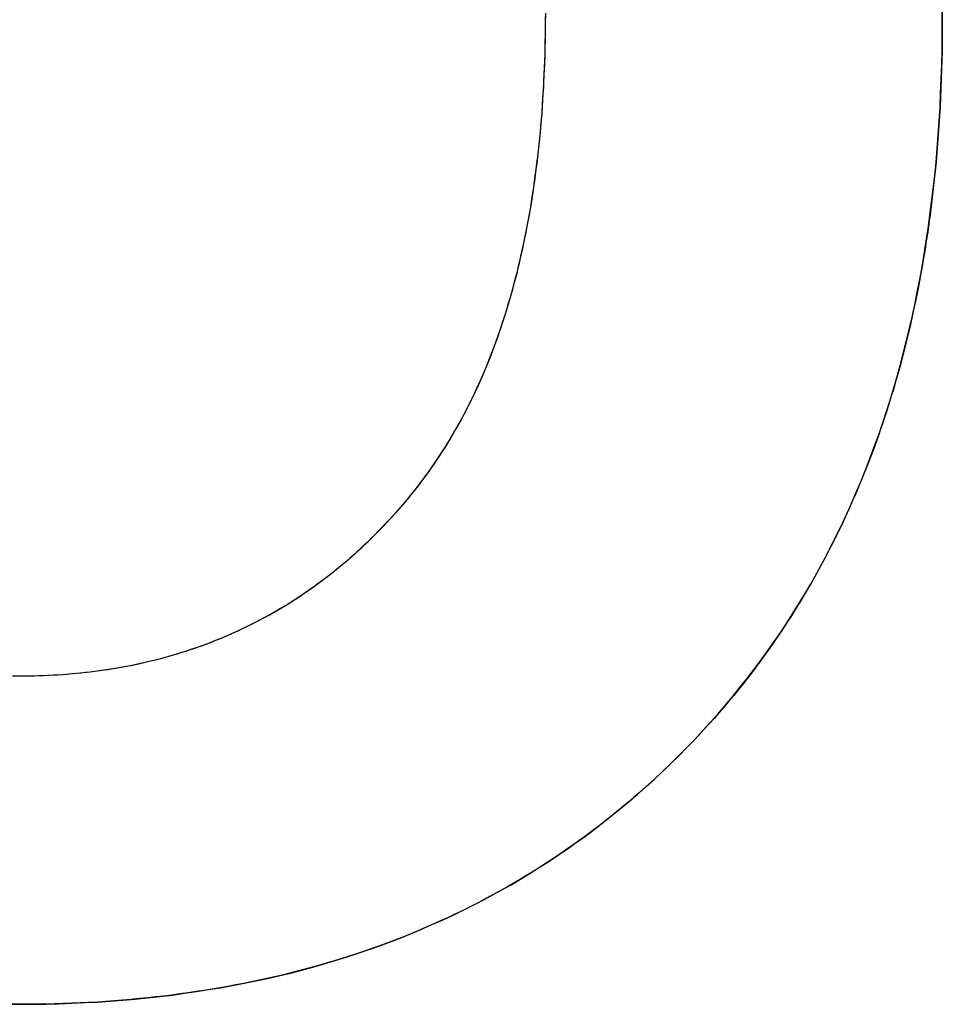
# Model space of a CAD drawing. Extents: x -4.2 to 4.1, y -6.8 to 5.8.
# Tile 74 of 214: x -1.9972 to -1.9367, y -4.1267 to -4.0622. Entities that reach past the tile are written whole.
import ezdxf

# ---------------------------------------------------------------- set-up
doc = ezdxf.new("R2010")
doc.units = 0
doc.layers.get('0').update_dxf_attribs({"linetype": 'CONTINUOUS'})

# ---------------------------------------------------------------- blocks, each defined once
blk = doc.blocks.new('*U1')
blk.add_line((-1.936745, -4.062314, 4.435), (-1.936745, -4.062314, 4.4349))
blk.add_line((-1.936745, -4.062314, 4.435), (-1.936745, -4.062314, 4.4349))
for points in [[(-1.93675, -4.06168, 4.435), (-1.93674, -4.06231, 4.435)], [(-1.93675, -4.06168, 4.435), (-1.93674, -4.06231, 4.435)], [(-1.93674, -4.06231, 4.4349), (-1.93675, -4.06136, 4.4349)], [(-1.93674, -4.06231, 4.4349), (-1.93675, -4.06136, 4.4349)], [(-1.99756, -4.10519, 4.435), (-1.99724, -4.10519, 4.435)], [(-1.99772, -4.10518, 4.4349), (-1.99724, -4.10519, 4.4349)], [(-1.99772, -4.10518, 4.4349), (-1.99724, -4.10519, 4.4349)], [(-1.99756, -4.10519, 4.435), (-1.99724, -4.10519, 4.435)], [(-1.99724, -4.10519, 4.435), (-1.99693, -4.10519, 4.435), (-1.99661, -4.10518, 4.435), (-1.9963, -4.10518, 4.435), (-1.99598, -4.10517, 4.435), (-1.99567, -4.10516, 4.435), (-1.99536, -4.10514, 4.435), (-1.99505, -4.10513, 4.435), (-1.99474, -4.10511, 4.435), (-1.99444, -4.10509, 4.435), (-1.99413, -4.10507, 4.435), (-1.99383, -4.10504, 4.435), (-1.99352, -4.10502, 4.435), (-1.99322, -4.10499, 4.435), (-1.99292, -4.10495, 4.435), (-1.99262, -4.10492, 4.435), (-1.99232, -4.10488, 4.435), (-1.99202, -4.10484, 4.435), (-1.99173, -4.1048, 4.435), (-1.99143, -4.10476, 4.435), (-1.99114, -4.10471, 4.435), (-1.99085, -4.10466, 4.435), (-1.99056, -4.10461, 4.435), (-1.99027, -4.10456, 4.435), (-1.98998, -4.1045, 4.435), (-1.98969, -4.10444, 4.435), (-1.9894, -4.10438, 4.435), (-1.98912, -4.10432, 4.435), (-1.98883, -4.10425, 4.435), (-1.98855, -4.10419, 4.435), (-1.98827, -4.10412, 4.435), (-1.98799, -4.10404, 4.435), (-1.98771, -4.10397, 4.435), (-1.98743, -4.10389, 4.435), (-1.98715, -4.10381, 4.435), (-1.98688, -4.10373, 4.435), (-1.9866, -4.10364, 4.435), (-1.98633, -4.10356, 4.435), (-1.98606, -4.10347, 4.435), (-1.98579, -4.10338, 4.435), (-1.98552, -4.10328, 4.435), (-1.98525, -4.10319, 4.435), (-1.98498, -4.10309, 4.435), (-1.98471, -4.10299, 4.435), (-1.98445, -4.10288, 4.435), (-1.98418, -4.10278, 4.435), (-1.98392, -4.10267, 4.435), (-1.98366, -4.10256, 4.435), (-1.9834, -4.10244, 4.435), (-1.98314, -4.10233, 4.435), (-1.98288, -4.10221, 4.435), (-1.98263, -4.10209, 4.435), (-1.98237, -4.10197, 4.435), (-1.98212, -4.10184, 4.435), (-1.98186, -4.10171, 4.435), (-1.98161, -4.10158, 4.435), (-1.98136, -4.10145, 4.435), (-1.98111, -4.10132, 4.435), (-1.98086, -4.10118, 4.435), (-1.98062, -4.10104, 4.435), (-1.98037, -4.1009, 4.435), (-1.98013, -4.10076, 4.435), (-1.97988, -4.10061, 4.435), (-1.97964, -4.10046, 4.435), (-1.9794, -4.10031, 4.435), (-1.97916, -4.10016, 4.435), (-1.97892, -4.1, 4.435), (-1.97868, -4.09984, 4.435), (-1.97845, -4.09968, 4.435), (-1.97821, -4.09952, 4.435), (-1.97798, -4.09935, 4.435), (-1.97775, -4.09918, 4.435), (-1.97752, -4.09901, 4.435), (-1.97729, -4.09884, 4.435), (-1.97706, -4.09867, 4.435), (-1.97683, -4.09849, 4.435), (-1.9766, -4.09831, 4.435), (-1.97638, -4.09813, 4.435), (-1.97615, -4.09794, 4.435), (-1.97593, -4.09775, 4.435), (-1.97571, -4.09757, 4.435), (-1.97549, -4.09737, 4.435), (-1.97527, -4.09718, 4.435), (-1.97505, -4.09698, 4.435), (-1.97483, -4.09678, 4.435), (-1.97462, -4.09658, 4.435), (-1.9744, -4.09638, 4.435), (-1.97419, -4.09617, 4.435), (-1.97398, -4.09596, 4.435), (-1.97377, -4.09575, 4.435), (-1.97356, -4.09554, 4.435), (-1.97335, -4.09533, 4.435), (-1.97314, -4.09511, 4.435), (-1.97294, -4.09489, 4.435), (-1.97273, -4.09466, 4.435), (-1.97253, -4.09444, 4.435), (-1.97232, -4.09421, 4.435), (-1.97212, -4.09398, 4.435), (-1.97193, -4.09375, 4.435), (-1.97173, -4.09352, 4.435), (-1.97154, -4.09328, 4.435), (-1.97134, -4.09304, 4.435), (-1.97115, -4.0928, 4.435), (-1.97097, -4.09255, 4.435), (-1.97078, -4.09231, 4.435), (-1.9706, -4.09206, 4.435), (-1.97042, -4.09181, 4.435), (-1.97024, -4.09155, 4.435), (-1.97006, -4.0913, 4.435), (-1.96988, -4.09104, 4.435), (-1.96971, -4.09078, 4.435), (-1.96954, -4.09051, 4.435), (-1.96937, -4.09025, 4.435), (-1.96921, -4.08998, 4.435), (-1.96904, -4.08971, 4.435), (-1.96888, -4.08944, 4.435), (-1.96872, -4.08916, 4.435), (-1.96856, -4.08888, 4.435), (-1.96841, -4.0886, 4.435), (-1.96825, -4.08832, 4.435), (-1.9681, -4.08804, 4.435), (-1.96795, -4.08775, 4.435), (-1.9678, -4.08746, 4.435), (-1.96766, -4.08717, 4.435), (-1.96751, -4.08688, 4.435), (-1.96737, -4.08658, 4.435), (-1.96723, -4.08628, 4.435), (-1.9671, -4.08598, 4.435), (-1.96696, -4.08568, 4.435), (-1.96683, -4.08537, 4.435), (-1.9667, -4.08506, 4.435), (-1.96657, -4.08475, 4.435), (-1.96645, -4.08444, 4.435), (-1.96632, -4.08412, 4.435), (-1.9662, -4.0838, 4.435), (-1.96608, -4.08348, 4.435), (-1.96596, -4.08316, 4.435), (-1.96585, -4.08284, 4.435), (-1.96573, -4.08251, 4.435), (-1.96562, -4.08218, 4.435), (-1.96551, -4.08185, 4.435), (-1.96541, -4.08151, 4.435), (-1.9653, -4.08117, 4.435), (-1.9652, -4.08083, 4.435), (-1.9651, -4.08049, 4.435), (-1.965, -4.08015, 4.435), (-1.9649, -4.0798, 4.435), (-1.96481, -4.07945, 4.435), (-1.96472, -4.0791, 4.435), (-1.96463, -4.07875, 4.435), (-1.96454, -4.07839, 4.435), (-1.96445, -4.07803, 4.435), (-1.96437, -4.07767, 4.435), (-1.96429, -4.07731, 4.435), (-1.96421, -4.07694, 4.435), (-1.96413, -4.07658, 4.435), (-1.96405, -4.07621, 4.435), (-1.96398, -4.07583, 4.435), (-1.96391, -4.07546, 4.435), (-1.96384, -4.07508, 4.435), (-1.96377, -4.0747, 4.435), (-1.96371, -4.07432, 4.435), (-1.96365, -4.07393, 4.435), (-1.96359, -4.07355, 4.435), (-1.96353, -4.07316, 4.435), (-1.96347, -4.07276, 4.435), (-1.96342, -4.07237, 4.435), (-1.96337, -4.07197, 4.435), (-1.96332, -4.07158, 4.435), (-1.96327, -4.07117, 4.435), (-1.96322, -4.07077, 4.435), (-1.96318, -4.07036, 4.435), (-1.96314, -4.06996, 4.435), (-1.9631, -4.06954, 4.435), (-1.96306, -4.06913, 4.435), (-1.96303, -4.06872, 4.435), (-1.96299, -4.0683, 4.435), (-1.96296, -4.06788, 4.435), (-1.96293, -4.06745, 4.435), (-1.96291, -4.06703, 4.435), (-1.96288, -4.0666, 4.435), (-1.96286, -4.06617, 4.435), (-1.96284, -4.06574, 4.435), (-1.96282, -4.06531, 4.435), (-1.96281, -4.06487, 4.435), (-1.96279, -4.06443, 4.435), (-1.96278, -4.06399, 4.435), (-1.96277, -4.06354, 4.435), (-1.96276, -4.0631, 4.435), (-1.96276, -4.06265, 4.435), (-1.96276, -4.0622, 4.435), (-1.96275, -4.06174, 4.435)], [(-1.99724, -4.10519, 4.4349), (-1.99677, -4.10518, 4.4349), (-1.9963, -4.10518, 4.4349), (-1.99582, -4.10516, 4.4349), (-1.99536, -4.10514, 4.4349), (-1.99489, -4.10512, 4.4349), (-1.99443, -4.10509, 4.4349), (-1.99397, -4.10506, 4.4349), (-1.99351, -4.10501, 4.4349), (-1.99306, -4.10497, 4.4349), (-1.99261, -4.10492, 4.4349), (-1.99216, -4.10486, 4.4349), (-1.99171, -4.1048, 4.4349), (-1.99127, -4.10473, 4.4349), (-1.99083, -4.10466, 4.4349), (-1.99039, -4.10458, 4.4349), (-1.98996, -4.1045, 4.4349), (-1.98953, -4.10441, 4.4349), (-1.9891, -4.10431, 4.4349), (-1.98867, -4.10421, 4.4349), (-1.98825, -4.10411, 4.4349), (-1.98782, -4.104, 4.4349), (-1.9874, -4.10388, 4.4349), (-1.98699, -4.10376, 4.4349), (-1.98658, -4.10364, 4.4349), (-1.98617, -4.1035, 4.4349), (-1.98576, -4.10337, 4.4349), (-1.98535, -4.10322, 4.4349), (-1.98495, -4.10308, 4.4349), (-1.98455, -4.10292, 4.4349), (-1.98415, -4.10276, 4.4349), (-1.98376, -4.1026, 4.4349), (-1.98337, -4.10243, 4.4349), (-1.98298, -4.10225, 4.4349), (-1.98259, -4.10207, 4.4349), (-1.98221, -4.10189, 4.4349), (-1.98183, -4.1017, 4.4349), (-1.98145, -4.1015, 4.4349), (-1.98108, -4.1013, 4.4349), (-1.9807, -4.10109, 4.4349), (-1.98033, -4.10088, 4.4349), (-1.97997, -4.10066, 4.4349), (-1.9796, -4.10044, 4.4349), (-1.97924, -4.10021, 4.4349), (-1.97888, -4.09997, 4.4349), (-1.97852, -4.09973, 4.4349), (-1.97817, -4.09949, 4.4349), (-1.97782, -4.09924, 4.4349), (-1.97747, -4.09898, 4.4349), (-1.97713, -4.09872, 4.4349), (-1.97678, -4.09845, 4.4349), (-1.97644, -4.09818, 4.4349), (-1.97611, -4.0979, 4.4349), (-1.97577, -4.09762, 4.4349), (-1.97544, -4.09733, 4.4349), (-1.97511, -4.09704, 4.4349), (-1.97479, -4.09674, 4.4349), (-1.97446, -4.09644, 4.4349), (-1.97414, -4.09613, 4.4349), (-1.97382, -4.09581, 4.4349), (-1.97351, -4.09549, 4.4349), (-1.9732, -4.09516, 4.4349), (-1.97289, -4.09483, 4.4349), (-1.97258, -4.0945, 4.4349), (-1.97227, -4.09415, 4.4349), (-1.97197, -4.09381, 4.4349), (-1.97168, -4.09345, 4.4349), (-1.97139, -4.0931, 4.4349), (-1.9711, -4.09273, 4.4349), (-1.97082, -4.09236, 4.4349), (-1.97055, -4.09199, 4.4349), (-1.97028, -4.09161, 4.4349), (-1.97001, -4.09122, 4.4349), (-1.96975, -4.09083, 4.4349), (-1.96949, -4.09044, 4.4349), (-1.96924, -4.09004, 4.4349), (-1.96899, -4.08963, 4.4349), (-1.96875, -4.08922, 4.4349), (-1.96851, -4.0888, 4.4349), (-1.96828, -4.08838, 4.4349), (-1.96805, -4.08795, 4.4349), (-1.96783, -4.08751, 4.4349), (-1.96761, -4.08708, 4.4349), (-1.9674, -4.08663, 4.4349), (-1.96719, -4.08618, 4.4349), (-1.96699, -4.08573, 4.4349), (-1.96679, -4.08527, 4.4349), (-1.96659, -4.0848, 4.4349), (-1.9664, -4.08433, 4.4349), (-1.96622, -4.08385, 4.4349), (-1.96604, -4.08337, 4.4349), (-1.96586, -4.08288, 4.4349), (-1.96569, -4.08239, 4.4349), (-1.96553, -4.08189, 4.4349), (-1.96537, -4.08139, 4.4349), (-1.96521, -4.08088, 4.4349), (-1.96506, -4.08036, 4.4349), (-1.96491, -4.07984, 4.4349), (-1.96477, -4.07932, 4.4349), (-1.96463, -4.07879, 4.4349), (-1.9645, -4.07825, 4.4349), (-1.96438, -4.07771, 4.4349), (-1.96425, -4.07716, 4.4349), (-1.96414, -4.07661, 4.4349), (-1.96402, -4.07605, 4.4349), (-1.96392, -4.07549, 4.4349), (-1.96381, -4.07492, 4.4349), (-1.96371, -4.07435, 4.4349), (-1.96362, -4.07377, 4.4349), (-1.96353, -4.07318, 4.4349), (-1.96345, -4.07259, 4.4349), (-1.96337, -4.072, 4.4349), (-1.96329, -4.0714, 4.4349), (-1.96322, -4.07079, 4.4349), (-1.96316, -4.07018, 4.4349), (-1.9631, -4.06956, 4.4349), (-1.96304, -4.06894, 4.4349), (-1.96299, -4.06831, 4.4349), (-1.96295, -4.06768, 4.4349), (-1.96291, -4.06704, 4.4349), (-1.96287, -4.0664, 4.4349), (-1.96284, -4.06575, 4.4349), (-1.96281, -4.0651, 4.4349), (-1.96279, -4.06444, 4.4349), (-1.96278, -4.06377, 4.4349), (-1.96276, -4.0631, 4.4349), (-1.96276, -4.06242, 4.4349), (-1.96275, -4.06174, 4.4349)], [(-1.99724, -4.10519, 4.4349), (-1.99677, -4.10518, 4.4349), (-1.9963, -4.10518, 4.4349), (-1.99582, -4.10516, 4.4349), (-1.99536, -4.10514, 4.4349), (-1.99489, -4.10512, 4.4349), (-1.99443, -4.10509, 4.4349), (-1.99397, -4.10506, 4.4349), (-1.99351, -4.10501, 4.4349), (-1.99306, -4.10497, 4.4349), (-1.99261, -4.10492, 4.4349), (-1.99216, -4.10486, 4.4349), (-1.99171, -4.1048, 4.4349), (-1.99127, -4.10473, 4.4349), (-1.99083, -4.10466, 4.4349), (-1.99039, -4.10458, 4.4349), (-1.98996, -4.1045, 4.4349), (-1.98953, -4.10441, 4.4349), (-1.9891, -4.10431, 4.4349), (-1.98867, -4.10421, 4.4349), (-1.98825, -4.10411, 4.4349), (-1.98782, -4.104, 4.4349), (-1.9874, -4.10388, 4.4349), (-1.98699, -4.10376, 4.4349), (-1.98658, -4.10364, 4.4349), (-1.98617, -4.1035, 4.4349), (-1.98576, -4.10337, 4.4349), (-1.98535, -4.10322, 4.4349), (-1.98495, -4.10308, 4.4349), (-1.98455, -4.10292, 4.4349), (-1.98415, -4.10276, 4.4349), (-1.98376, -4.1026, 4.4349), (-1.98337, -4.10243, 4.4349), (-1.98298, -4.10225, 4.4349), (-1.98259, -4.10207, 4.4349), (-1.98221, -4.10189, 4.4349), (-1.98183, -4.1017, 4.4349), (-1.98145, -4.1015, 4.4349), (-1.98108, -4.1013, 4.4349), (-1.9807, -4.10109, 4.4349), (-1.98033, -4.10088, 4.4349), (-1.97997, -4.10066, 4.4349), (-1.9796, -4.10044, 4.4349), (-1.97924, -4.10021, 4.4349), (-1.97888, -4.09997, 4.4349), (-1.97852, -4.09973, 4.4349), (-1.97817, -4.09949, 4.4349), (-1.97782, -4.09924, 4.4349), (-1.97747, -4.09898, 4.4349), (-1.97713, -4.09872, 4.4349), (-1.97678, -4.09845, 4.4349), (-1.97644, -4.09818, 4.4349), (-1.97611, -4.0979, 4.4349), (-1.97577, -4.09762, 4.4349), (-1.97544, -4.09733, 4.4349), (-1.97511, -4.09704, 4.4349), (-1.97479, -4.09674, 4.4349), (-1.97446, -4.09644, 4.4349), (-1.97414, -4.09613, 4.4349), (-1.97382, -4.09581, 4.4349), (-1.97351, -4.09549, 4.4349), (-1.9732, -4.09516, 4.4349), (-1.97289, -4.09483, 4.4349), (-1.97258, -4.0945, 4.4349), (-1.97227, -4.09415, 4.4349), (-1.97197, -4.09381, 4.4349), (-1.97168, -4.09345, 4.4349), (-1.97139, -4.0931, 4.4349), (-1.9711, -4.09273, 4.4349), (-1.97082, -4.09236, 4.4349), (-1.97055, -4.09199, 4.4349), (-1.97028, -4.09161, 4.4349), (-1.97001, -4.09122, 4.4349), (-1.96975, -4.09083, 4.4349), (-1.96949, -4.09044, 4.4349), (-1.96924, -4.09004, 4.4349), (-1.96899, -4.08963, 4.4349), (-1.96875, -4.08922, 4.4349), (-1.96851, -4.0888, 4.4349), (-1.96828, -4.08838, 4.4349), (-1.96805, -4.08795, 4.4349), (-1.96783, -4.08751, 4.4349), (-1.96761, -4.08708, 4.4349), (-1.9674, -4.08663, 4.4349), (-1.96719, -4.08618, 4.4349), (-1.96699, -4.08573, 4.4349), (-1.96679, -4.08527, 4.4349), (-1.96659, -4.0848, 4.4349), (-1.9664, -4.08433, 4.4349), (-1.96622, -4.08385, 4.4349), (-1.96604, -4.08337, 4.4349), (-1.96586, -4.08288, 4.4349), (-1.96569, -4.08239, 4.4349), (-1.96553, -4.08189, 4.4349), (-1.96537, -4.08139, 4.4349), (-1.96521, -4.08088, 4.4349), (-1.96506, -4.08036, 4.4349), (-1.96491, -4.07984, 4.4349), (-1.96477, -4.07932, 4.4349), (-1.96463, -4.07879, 4.4349), (-1.9645, -4.07825, 4.4349), (-1.96438, -4.07771, 4.4349), (-1.96425, -4.07716, 4.4349), (-1.96414, -4.07661, 4.4349), (-1.96402, -4.07605, 4.4349), (-1.96392, -4.07549, 4.4349), (-1.96381, -4.07492, 4.4349), (-1.96371, -4.07435, 4.4349), (-1.96362, -4.07377, 4.4349), (-1.96353, -4.07318, 4.4349), (-1.96345, -4.07259, 4.4349), (-1.96337, -4.072, 4.4349), (-1.96329, -4.0714, 4.4349), (-1.96322, -4.07079, 4.4349), (-1.96316, -4.07018, 4.4349), (-1.9631, -4.06956, 4.4349), (-1.96304, -4.06894, 4.4349), (-1.96299, -4.06831, 4.4349), (-1.96295, -4.06768, 4.4349), (-1.96291, -4.06704, 4.4349), (-1.96287, -4.0664, 4.4349), (-1.96284, -4.06575, 4.4349), (-1.96281, -4.0651, 4.4349), (-1.96279, -4.06444, 4.4349), (-1.96278, -4.06377, 4.4349), (-1.96276, -4.0631, 4.4349), (-1.96276, -4.06242, 4.4349), (-1.96275, -4.06174, 4.4349)], [(-1.99724, -4.10519, 4.435), (-1.99693, -4.10519, 4.435), (-1.99661, -4.10518, 4.435), (-1.9963, -4.10518, 4.435), (-1.99598, -4.10517, 4.435), (-1.99567, -4.10516, 4.435), (-1.99536, -4.10514, 4.435), (-1.99505, -4.10513, 4.435), (-1.99474, -4.10511, 4.435), (-1.99444, -4.10509, 4.435), (-1.99413, -4.10507, 4.435), (-1.99383, -4.10504, 4.435), (-1.99352, -4.10502, 4.435), (-1.99322, -4.10499, 4.435), (-1.99292, -4.10495, 4.435), (-1.99262, -4.10492, 4.435), (-1.99232, -4.10488, 4.435), (-1.99202, -4.10484, 4.435), (-1.99173, -4.1048, 4.435), (-1.99143, -4.10476, 4.435), (-1.99114, -4.10471, 4.435), (-1.99085, -4.10466, 4.435), (-1.99056, -4.10461, 4.435), (-1.99027, -4.10456, 4.435), (-1.98998, -4.1045, 4.435), (-1.98969, -4.10444, 4.435), (-1.9894, -4.10438, 4.435), (-1.98912, -4.10432, 4.435), (-1.98883, -4.10425, 4.435), (-1.98855, -4.10419, 4.435), (-1.98827, -4.10412, 4.435), (-1.98799, -4.10404, 4.435), (-1.98771, -4.10397, 4.435), (-1.98743, -4.10389, 4.435), (-1.98715, -4.10381, 4.435), (-1.98688, -4.10373, 4.435), (-1.9866, -4.10364, 4.435), (-1.98633, -4.10356, 4.435), (-1.98606, -4.10347, 4.435), (-1.98579, -4.10338, 4.435), (-1.98552, -4.10328, 4.435), (-1.98525, -4.10319, 4.435), (-1.98498, -4.10309, 4.435), (-1.98471, -4.10299, 4.435), (-1.98445, -4.10288, 4.435), (-1.98418, -4.10278, 4.435), (-1.98392, -4.10267, 4.435), (-1.98366, -4.10256, 4.435), (-1.9834, -4.10244, 4.435), (-1.98314, -4.10233, 4.435), (-1.98288, -4.10221, 4.435), (-1.98263, -4.10209, 4.435), (-1.98237, -4.10197, 4.435), (-1.98212, -4.10184, 4.435), (-1.98186, -4.10171, 4.435), (-1.98161, -4.10158, 4.435), (-1.98136, -4.10145, 4.435), (-1.98111, -4.10132, 4.435), (-1.98086, -4.10118, 4.435), (-1.98062, -4.10104, 4.435), (-1.98037, -4.1009, 4.435), (-1.98013, -4.10076, 4.435), (-1.97988, -4.10061, 4.435), (-1.97964, -4.10046, 4.435), (-1.9794, -4.10031, 4.435), (-1.97916, -4.10016, 4.435), (-1.97892, -4.1, 4.435), (-1.97868, -4.09984, 4.435), (-1.97845, -4.09968, 4.435), (-1.97821, -4.09952, 4.435), (-1.97798, -4.09935, 4.435), (-1.97775, -4.09918, 4.435), (-1.97752, -4.09901, 4.435), (-1.97729, -4.09884, 4.435), (-1.97706, -4.09867, 4.435), (-1.97683, -4.09849, 4.435), (-1.9766, -4.09831, 4.435), (-1.97638, -4.09813, 4.435), (-1.97615, -4.09794, 4.435), (-1.97593, -4.09775, 4.435), (-1.97571, -4.09757, 4.435), (-1.97549, -4.09737, 4.435), (-1.97527, -4.09718, 4.435), (-1.97505, -4.09698, 4.435), (-1.97483, -4.09678, 4.435), (-1.97462, -4.09658, 4.435), (-1.9744, -4.09638, 4.435), (-1.97419, -4.09617, 4.435), (-1.97398, -4.09596, 4.435), (-1.97377, -4.09575, 4.435), (-1.97356, -4.09554, 4.435), (-1.97335, -4.09533, 4.435), (-1.97314, -4.09511, 4.435), (-1.97294, -4.09489, 4.435), (-1.97273, -4.09466, 4.435), (-1.97253, -4.09444, 4.435), (-1.97232, -4.09421, 4.435), (-1.97212, -4.09398, 4.435), (-1.97193, -4.09375, 4.435), (-1.97173, -4.09352, 4.435), (-1.97154, -4.09328, 4.435), (-1.97134, -4.09304, 4.435), (-1.97115, -4.0928, 4.435), (-1.97097, -4.09255, 4.435), (-1.97078, -4.09231, 4.435), (-1.9706, -4.09206, 4.435), (-1.97042, -4.09181, 4.435), (-1.97024, -4.09155, 4.435), (-1.97006, -4.0913, 4.435), (-1.96988, -4.09104, 4.435), (-1.96971, -4.09078, 4.435), (-1.96954, -4.09051, 4.435), (-1.96937, -4.09025, 4.435), (-1.96921, -4.08998, 4.435), (-1.96904, -4.08971, 4.435), (-1.96888, -4.08944, 4.435), (-1.96872, -4.08916, 4.435), (-1.96856, -4.08888, 4.435), (-1.96841, -4.0886, 4.435), (-1.96825, -4.08832, 4.435), (-1.9681, -4.08804, 4.435), (-1.96795, -4.08775, 4.435), (-1.9678, -4.08746, 4.435), (-1.96766, -4.08717, 4.435), (-1.96751, -4.08688, 4.435), (-1.96737, -4.08658, 4.435), (-1.96723, -4.08628, 4.435), (-1.9671, -4.08598, 4.435), (-1.96696, -4.08568, 4.435), (-1.96683, -4.08537, 4.435), (-1.9667, -4.08506, 4.435), (-1.96657, -4.08475, 4.435), (-1.96645, -4.08444, 4.435), (-1.96632, -4.08412, 4.435), (-1.9662, -4.0838, 4.435), (-1.96608, -4.08348, 4.435), (-1.96596, -4.08316, 4.435), (-1.96585, -4.08284, 4.435), (-1.96573, -4.08251, 4.435), (-1.96562, -4.08218, 4.435), (-1.96551, -4.08185, 4.435), (-1.96541, -4.08151, 4.435), (-1.9653, -4.08117, 4.435), (-1.9652, -4.08083, 4.435), (-1.9651, -4.08049, 4.435), (-1.965, -4.08015, 4.435), (-1.9649, -4.0798, 4.435), (-1.96481, -4.07945, 4.435), (-1.96472, -4.0791, 4.435), (-1.96463, -4.07875, 4.435), (-1.96454, -4.07839, 4.435), (-1.96445, -4.07803, 4.435), (-1.96437, -4.07767, 4.435), (-1.96429, -4.07731, 4.435), (-1.96421, -4.07694, 4.435), (-1.96413, -4.07658, 4.435), (-1.96405, -4.07621, 4.435), (-1.96398, -4.07583, 4.435), (-1.96391, -4.07546, 4.435), (-1.96384, -4.07508, 4.435), (-1.96377, -4.0747, 4.435), (-1.96371, -4.07432, 4.435), (-1.96365, -4.07393, 4.435), (-1.96359, -4.07355, 4.435), (-1.96353, -4.07316, 4.435), (-1.96347, -4.07276, 4.435), (-1.96342, -4.07237, 4.435), (-1.96337, -4.07197, 4.435), (-1.96332, -4.07158, 4.435), (-1.96327, -4.07117, 4.435), (-1.96322, -4.07077, 4.435), (-1.96318, -4.07036, 4.435), (-1.96314, -4.06996, 4.435), (-1.9631, -4.06954, 4.435), (-1.96306, -4.06913, 4.435), (-1.96303, -4.06872, 4.435), (-1.96299, -4.0683, 4.435), (-1.96296, -4.06788, 4.435), (-1.96293, -4.06745, 4.435), (-1.96291, -4.06703, 4.435), (-1.96288, -4.0666, 4.435), (-1.96286, -4.06617, 4.435), (-1.96284, -4.06574, 4.435), (-1.96282, -4.06531, 4.435), (-1.96281, -4.06487, 4.435), (-1.96279, -4.06443, 4.435), (-1.96278, -4.06399, 4.435), (-1.96277, -4.06354, 4.435), (-1.96276, -4.0631, 4.435), (-1.96276, -4.06265, 4.435), (-1.96276, -4.0622, 4.435), (-1.96275, -4.06174, 4.435)], [(-1.93674, -4.06231, 4.435), (-1.93675, -4.06294, 4.435), (-1.93675, -4.06357, 4.435), (-1.93676, -4.0642, 4.435), (-1.93677, -4.06482, 4.435), (-1.93679, -4.06544, 4.435), (-1.93681, -4.06606, 4.435), (-1.93683, -4.06667, 4.435), (-1.93686, -4.06728, 4.435), (-1.93689, -4.06789, 4.435), (-1.93693, -4.06849, 4.435), (-1.93696, -4.0691, 4.435), (-1.93701, -4.0697, 4.435), (-1.93705, -4.07029, 4.435), (-1.9371, -4.07089, 4.435), (-1.93715, -4.07148, 4.435), (-1.93721, -4.07207, 4.435), (-1.93727, -4.07265, 4.435), (-1.93733, -4.07323, 4.435), (-1.9374, -4.07381, 4.435), (-1.93747, -4.07439, 4.435), (-1.93754, -4.07496, 4.435), (-1.93762, -4.07553, 4.435), (-1.9377, -4.0761, 4.435), (-1.93779, -4.07667, 4.435), (-1.93787, -4.07723, 4.435), (-1.93797, -4.07779, 4.435), (-1.93806, -4.07834, 4.435), (-1.93816, -4.0789, 4.435), (-1.93826, -4.07945, 4.435), (-1.93837, -4.08, 4.435), (-1.93848, -4.08054, 4.435), (-1.9386, -4.08108, 4.435), (-1.93871, -4.08162, 4.435), (-1.93883, -4.08216, 4.435), (-1.93896, -4.08269, 4.435), (-1.93909, -4.08322, 4.435), (-1.93922, -4.08375, 4.435), (-1.93935, -4.08427, 4.435), (-1.93949, -4.0848, 4.435), (-1.93964, -4.08532, 4.435), (-1.93978, -4.08583, 4.435), (-1.93993, -4.08634, 4.435), (-1.94009, -4.08686, 4.435), (-1.94024, -4.08736, 4.435), (-1.9404, -4.08787, 4.435), (-1.94057, -4.08837, 4.435), (-1.94074, -4.08887, 4.435), (-1.94091, -4.08936, 4.435), (-1.94108, -4.08986, 4.435), (-1.94126, -4.09035, 4.435), (-1.94145, -4.09084, 4.435), (-1.94163, -4.09132, 4.435), (-1.94182, -4.0918, 4.435), (-1.94201, -4.09228, 4.435), (-1.94221, -4.09276, 4.435), (-1.94241, -4.09323, 4.435), (-1.94262, -4.0937, 4.435), (-1.94282, -4.09417, 4.435), (-1.94304, -4.09463, 4.435), (-1.94325, -4.09509, 4.435), (-1.94347, -4.09555, 4.435), (-1.94369, -4.09601, 4.435), (-1.94392, -4.09646, 4.435), (-1.94415, -4.09691, 4.435), (-1.94438, -4.09736, 4.435), (-1.94462, -4.0978, 4.435), (-1.94486, -4.09824, 4.435), (-1.9451, -4.09868, 4.435), (-1.94535, -4.09912, 4.435), (-1.9456, -4.09955, 4.435), (-1.94586, -4.09998, 4.435), (-1.94611, -4.10041, 4.435), (-1.94638, -4.10083, 4.435), (-1.94664, -4.10125, 4.435), (-1.94691, -4.10167, 4.435), (-1.94718, -4.10209, 4.435), (-1.94746, -4.1025, 4.435), (-1.94774, -4.10291, 4.435), (-1.94802, -4.10332, 4.435), (-1.94831, -4.10372, 4.435), (-1.9486, -4.10412, 4.435), (-1.9489, -4.10452, 4.435), (-1.94919, -4.10492, 4.435), (-1.9495, -4.10531, 4.435), (-1.9498, -4.1057, 4.435), (-1.95011, -4.10609, 4.435), (-1.95042, -4.10647, 4.435), (-1.95074, -4.10685, 4.435), (-1.95106, -4.10723, 4.435), (-1.95138, -4.1076, 4.435), (-1.95171, -4.10798, 4.435), (-1.95204, -4.10835, 4.435), (-1.95238, -4.10871, 4.435), (-1.95271, -4.10908, 4.435), (-1.95306, -4.10944, 4.435), (-1.9534, -4.1098, 4.435), (-1.95375, -4.11015, 4.435), (-1.9541, -4.1105, 4.435), (-1.95445, -4.11085, 4.435), (-1.95481, -4.11119, 4.435), (-1.95516, -4.11153, 4.435), (-1.95552, -4.11187, 4.435), (-1.95588, -4.1122, 4.435), (-1.95625, -4.11253, 4.435), (-1.95662, -4.11285, 4.435), (-1.95699, -4.11317, 4.435), (-1.95736, -4.11349, 4.435), (-1.95773, -4.1138, 4.435), (-1.95811, -4.11411, 4.435), (-1.95849, -4.11442, 4.435), (-1.95887, -4.11472, 4.435), (-1.95925, -4.11502, 4.435), (-1.95964, -4.11531, 4.435), (-1.96003, -4.1156, 4.435), (-1.96042, -4.11589, 4.435), (-1.96081, -4.11617, 4.435), (-1.96121, -4.11645, 4.435), (-1.96161, -4.11673, 4.435), (-1.96201, -4.117, 4.435), (-1.96241, -4.11727, 4.435), (-1.96282, -4.11753, 4.435), (-1.96323, -4.11779, 4.435), (-1.96364, -4.11805, 4.435), (-1.96405, -4.1183, 4.435), (-1.96446, -4.11855, 4.435), (-1.96488, -4.1188, 4.435), (-1.9653, -4.11904, 4.435), (-1.96573, -4.11928, 4.435), (-1.96615, -4.11951, 4.435), (-1.96658, -4.11974, 4.435), (-1.96701, -4.11997, 4.435), (-1.96744, -4.12019, 4.435), (-1.96788, -4.12041, 4.435), (-1.96831, -4.12063, 4.435), (-1.96875, -4.12084, 4.435), (-1.96919, -4.12105, 4.435), (-1.96964, -4.12125, 4.435), (-1.97009, -4.12145, 4.435), (-1.97054, -4.12165, 4.435), (-1.97099, -4.12184, 4.435), (-1.97144, -4.12203, 4.435), (-1.9719, -4.12222, 4.435), (-1.97236, -4.1224, 4.435), (-1.97282, -4.12258, 4.435), (-1.97328, -4.12275, 4.435), (-1.97375, -4.12292, 4.435), (-1.97422, -4.12309, 4.435), (-1.97469, -4.12325, 4.435), (-1.97516, -4.12341, 4.435), (-1.97564, -4.12357, 4.435), (-1.97612, -4.12372, 4.435), (-1.9766, -4.12387, 4.435), (-1.97708, -4.12401, 4.435), (-1.97757, -4.12415, 4.435), (-1.97806, -4.12429, 4.435), (-1.97855, -4.12442, 4.435), (-1.97904, -4.12455, 4.435), (-1.97953, -4.12468, 4.435), (-1.98003, -4.1248, 4.435), (-1.98053, -4.12492, 4.435), (-1.98104, -4.12503, 4.435), (-1.98154, -4.12514, 4.435), (-1.98205, -4.12525, 4.435), (-1.98256, -4.12535, 4.435), (-1.98307, -4.12545, 4.435), (-1.98359, -4.12555, 4.435), (-1.9841, -4.12564, 4.435), (-1.98462, -4.12573, 4.435), (-1.98514, -4.12581, 4.435), (-1.98567, -4.12589, 4.435), (-1.9862, -4.12597, 4.435), (-1.98673, -4.12604, 4.435), (-1.98726, -4.12611, 4.435), (-1.98779, -4.12618, 4.435), (-1.98833, -4.12624, 4.435), (-1.98887, -4.1263, 4.435), (-1.98941, -4.12635, 4.435), (-1.98995, -4.1264, 4.435), (-1.9905, -4.12645, 4.435), (-1.99105, -4.12649, 4.435), (-1.9916, -4.12653, 4.435), (-1.99215, -4.12657, 4.435), (-1.99271, -4.1266, 4.435), (-1.99327, -4.12663, 4.435), (-1.99383, -4.12665, 4.435), (-1.99439, -4.12667, 4.435), (-1.99496, -4.12669, 4.435), (-1.99553, -4.1267, 4.435), (-1.9961, -4.12671, 4.435), (-1.99667, -4.12672, 4.435), (-1.99724, -4.12672, 4.435)], [(-1.93674, -4.06231, 4.435), (-1.93675, -4.06294, 4.435), (-1.93675, -4.06357, 4.435), (-1.93676, -4.0642, 4.435), (-1.93677, -4.06482, 4.435), (-1.93679, -4.06544, 4.435), (-1.93681, -4.06606, 4.435), (-1.93683, -4.06667, 4.435), (-1.93686, -4.06728, 4.435), (-1.93689, -4.06789, 4.435), (-1.93693, -4.06849, 4.435), (-1.93696, -4.0691, 4.435), (-1.93701, -4.0697, 4.435), (-1.93705, -4.07029, 4.435), (-1.9371, -4.07089, 4.435), (-1.93715, -4.07148, 4.435), (-1.93721, -4.07207, 4.435), (-1.93727, -4.07265, 4.435), (-1.93733, -4.07323, 4.435), (-1.9374, -4.07381, 4.435), (-1.93747, -4.07439, 4.435), (-1.93754, -4.07496, 4.435), (-1.93762, -4.07553, 4.435), (-1.9377, -4.0761, 4.435), (-1.93779, -4.07667, 4.435), (-1.93787, -4.07723, 4.435), (-1.93797, -4.07779, 4.435), (-1.93806, -4.07834, 4.435), (-1.93816, -4.0789, 4.435), (-1.93826, -4.07945, 4.435), (-1.93837, -4.08, 4.435), (-1.93848, -4.08054, 4.435), (-1.9386, -4.08108, 4.435), (-1.93871, -4.08162, 4.435), (-1.93883, -4.08216, 4.435), (-1.93896, -4.08269, 4.435), (-1.93909, -4.08322, 4.435), (-1.93922, -4.08375, 4.435), (-1.93935, -4.08427, 4.435), (-1.93949, -4.0848, 4.435), (-1.93964, -4.08532, 4.435), (-1.93978, -4.08583, 4.435), (-1.93993, -4.08634, 4.435), (-1.94009, -4.08686, 4.435), (-1.94024, -4.08736, 4.435), (-1.9404, -4.08787, 4.435), (-1.94057, -4.08837, 4.435), (-1.94074, -4.08887, 4.435), (-1.94091, -4.08936, 4.435), (-1.94108, -4.08986, 4.435), (-1.94126, -4.09035, 4.435), (-1.94145, -4.09084, 4.435), (-1.94163, -4.09132, 4.435), (-1.94182, -4.0918, 4.435), (-1.94201, -4.09228, 4.435), (-1.94221, -4.09276, 4.435), (-1.94241, -4.09323, 4.435), (-1.94262, -4.0937, 4.435), (-1.94282, -4.09417, 4.435), (-1.94304, -4.09463, 4.435), (-1.94325, -4.09509, 4.435), (-1.94347, -4.09555, 4.435), (-1.94369, -4.09601, 4.435), (-1.94392, -4.09646, 4.435), (-1.94415, -4.09691, 4.435), (-1.94438, -4.09736, 4.435), (-1.94462, -4.0978, 4.435), (-1.94486, -4.09824, 4.435), (-1.9451, -4.09868, 4.435), (-1.94535, -4.09912, 4.435), (-1.9456, -4.09955, 4.435), (-1.94586, -4.09998, 4.435), (-1.94611, -4.10041, 4.435), (-1.94638, -4.10083, 4.435), (-1.94664, -4.10125, 4.435), (-1.94691, -4.10167, 4.435), (-1.94718, -4.10209, 4.435), (-1.94746, -4.1025, 4.435), (-1.94774, -4.10291, 4.435), (-1.94802, -4.10332, 4.435), (-1.94831, -4.10372, 4.435), (-1.9486, -4.10412, 4.435), (-1.9489, -4.10452, 4.435), (-1.94919, -4.10492, 4.435), (-1.9495, -4.10531, 4.435), (-1.9498, -4.1057, 4.435), (-1.95011, -4.10609, 4.435), (-1.95042, -4.10647, 4.435), (-1.95074, -4.10685, 4.435), (-1.95106, -4.10723, 4.435), (-1.95138, -4.1076, 4.435), (-1.95171, -4.10798, 4.435), (-1.95204, -4.10835, 4.435), (-1.95238, -4.10871, 4.435), (-1.95271, -4.10908, 4.435), (-1.95306, -4.10944, 4.435), (-1.9534, -4.1098, 4.435), (-1.95375, -4.11015, 4.435), (-1.9541, -4.1105, 4.435), (-1.95445, -4.11085, 4.435), (-1.95481, -4.11119, 4.435), (-1.95516, -4.11153, 4.435), (-1.95552, -4.11187, 4.435), (-1.95588, -4.1122, 4.435), (-1.95625, -4.11253, 4.435), (-1.95662, -4.11285, 4.435), (-1.95699, -4.11317, 4.435), (-1.95736, -4.11349, 4.435), (-1.95773, -4.1138, 4.435), (-1.95811, -4.11411, 4.435), (-1.95849, -4.11442, 4.435), (-1.95887, -4.11472, 4.435), (-1.95925, -4.11502, 4.435), (-1.95964, -4.11531, 4.435), (-1.96003, -4.1156, 4.435), (-1.96042, -4.11589, 4.435), (-1.96081, -4.11617, 4.435), (-1.96121, -4.11645, 4.435), (-1.96161, -4.11673, 4.435), (-1.96201, -4.117, 4.435), (-1.96241, -4.11727, 4.435), (-1.96282, -4.11753, 4.435), (-1.96323, -4.11779, 4.435), (-1.96364, -4.11805, 4.435), (-1.96405, -4.1183, 4.435), (-1.96446, -4.11855, 4.435), (-1.96488, -4.1188, 4.435), (-1.9653, -4.11904, 4.435), (-1.96573, -4.11928, 4.435), (-1.96615, -4.11951, 4.435), (-1.96658, -4.11974, 4.435), (-1.96701, -4.11997, 4.435), (-1.96744, -4.12019, 4.435), (-1.96788, -4.12041, 4.435), (-1.96831, -4.12063, 4.435), (-1.96875, -4.12084, 4.435), (-1.96919, -4.12105, 4.435), (-1.96964, -4.12125, 4.435), (-1.97009, -4.12145, 4.435), (-1.97054, -4.12165, 4.435), (-1.97099, -4.12184, 4.435), (-1.97144, -4.12203, 4.435), (-1.9719, -4.12222, 4.435), (-1.97236, -4.1224, 4.435), (-1.97282, -4.12258, 4.435), (-1.97328, -4.12275, 4.435), (-1.97375, -4.12292, 4.435), (-1.97422, -4.12309, 4.435), (-1.97469, -4.12325, 4.435), (-1.97516, -4.12341, 4.435), (-1.97564, -4.12357, 4.435), (-1.97612, -4.12372, 4.435), (-1.9766, -4.12387, 4.435), (-1.97708, -4.12401, 4.435), (-1.97757, -4.12415, 4.435), (-1.97806, -4.12429, 4.435), (-1.97855, -4.12442, 4.435), (-1.97904, -4.12455, 4.435), (-1.97953, -4.12468, 4.435), (-1.98003, -4.1248, 4.435), (-1.98053, -4.12492, 4.435), (-1.98104, -4.12503, 4.435), (-1.98154, -4.12514, 4.435), (-1.98205, -4.12525, 4.435), (-1.98256, -4.12535, 4.435), (-1.98307, -4.12545, 4.435), (-1.98359, -4.12555, 4.435), (-1.9841, -4.12564, 4.435), (-1.98462, -4.12573, 4.435), (-1.98514, -4.12581, 4.435), (-1.98567, -4.12589, 4.435), (-1.9862, -4.12597, 4.435), (-1.98673, -4.12604, 4.435), (-1.98726, -4.12611, 4.435), (-1.98779, -4.12618, 4.435), (-1.98833, -4.12624, 4.435), (-1.98887, -4.1263, 4.435), (-1.98941, -4.12635, 4.435), (-1.98995, -4.1264, 4.435), (-1.9905, -4.12645, 4.435), (-1.99105, -4.12649, 4.435), (-1.9916, -4.12653, 4.435), (-1.99215, -4.12657, 4.435), (-1.99271, -4.1266, 4.435), (-1.99327, -4.12663, 4.435), (-1.99383, -4.12665, 4.435), (-1.99439, -4.12667, 4.435), (-1.99496, -4.12669, 4.435), (-1.99553, -4.1267, 4.435), (-1.9961, -4.12671, 4.435), (-1.99667, -4.12672, 4.435), (-1.99724, -4.12672, 4.435)], [(-1.99724, -4.12672, 4.4349), (-1.99638, -4.12671, 4.4349), (-1.99552, -4.1267, 4.4349), (-1.99467, -4.12668, 4.4349), (-1.99382, -4.12665, 4.4349), (-1.99298, -4.12661, 4.4349), (-1.99214, -4.12657, 4.4349), (-1.99131, -4.12651, 4.4349), (-1.99048, -4.12645, 4.4349), (-1.98966, -4.12638, 4.4349), (-1.98885, -4.12629, 4.4349), (-1.98804, -4.12621, 4.4349), (-1.98723, -4.12611, 4.4349), (-1.98643, -4.126, 4.4349), (-1.98564, -4.12589, 4.4349), (-1.98485, -4.12576, 4.4349), (-1.98407, -4.12563, 4.4349), (-1.98329, -4.12549, 4.4349), (-1.98252, -4.12534, 4.4349), (-1.98176, -4.12519, 4.4349), (-1.981, -4.12502, 4.4349), (-1.98024, -4.12485, 4.4349), (-1.97949, -4.12467, 4.4349), (-1.97875, -4.12448, 4.4349), (-1.97801, -4.12428, 4.4349), (-1.97728, -4.12407, 4.4349), (-1.97655, -4.12385, 4.4349), (-1.97583, -4.12363, 4.4349), (-1.97511, -4.12339, 4.4349), (-1.9744, -4.12315, 4.4349), (-1.97369, -4.1229, 4.4349), (-1.97299, -4.12264, 4.4349), (-1.9723, -4.12238, 4.4349), (-1.97161, -4.1221, 4.4349), (-1.97093, -4.12182, 4.4349), (-1.97025, -4.12152, 4.4349), (-1.96958, -4.12122, 4.4349), (-1.96891, -4.12091, 4.4349), (-1.96825, -4.12059, 4.4349), (-1.96759, -4.12027, 4.4349), (-1.96694, -4.11993, 4.4349), (-1.9663, -4.11959, 4.4349), (-1.96566, -4.11924, 4.4349), (-1.96502, -4.11888, 4.4349), (-1.96439, -4.11851, 4.4349), (-1.96377, -4.11813, 4.4349), (-1.96315, -4.11774, 4.4349), (-1.96254, -4.11735, 4.4349), (-1.96193, -4.11695, 4.4349), (-1.96133, -4.11654, 4.4349), (-1.96074, -4.11612, 4.4349), (-1.96014, -4.11569, 4.4349), (-1.95956, -4.11525, 4.4349), (-1.95898, -4.11481, 4.4349), (-1.95841, -4.11435, 4.4349), (-1.95784, -4.11389, 4.4349), (-1.95727, -4.11342, 4.4349), (-1.95672, -4.11294, 4.4349), (-1.95617, -4.11245, 4.4349), (-1.95562, -4.11196, 4.4349), (-1.95508, -4.11145, 4.4349), (-1.95454, -4.11094, 4.4349), (-1.95401, -4.11042, 4.4349), (-1.95349, -4.10989, 4.4349), (-1.95297, -4.10935, 4.4349), (-1.95246, -4.1088, 4.4349), (-1.95196, -4.10825, 4.4349), (-1.95146, -4.10769, 4.4349), (-1.95097, -4.10713, 4.4349), (-1.9505, -4.10656, 4.4349), (-1.95003, -4.10598, 4.4349), (-1.94956, -4.10539, 4.4349), (-1.94911, -4.1048, 4.4349), (-1.94866, -4.10421, 4.4349), (-1.94823, -4.1036, 4.4349), (-1.9478, -4.10299, 4.4349), (-1.94738, -4.10238, 4.4349), (-1.94696, -4.10175, 4.4349), (-1.94656, -4.10112, 4.4349), (-1.94616, -4.10049, 4.4349), (-1.94577, -4.09985, 4.4349), (-1.94539, -4.0992, 4.4349), (-1.94502, -4.09854, 4.4349), (-1.94466, -4.09788, 4.4349), (-1.9443, -4.09721, 4.4349), (-1.94396, -4.09653, 4.4349), (-1.94362, -4.09585, 4.4349), (-1.94329, -4.09517, 4.4349), (-1.94296, -4.09447, 4.4349), (-1.94265, -4.09377, 4.4349), (-1.94234, -4.09306, 4.4349), (-1.94204, -4.09235, 4.4349), (-1.94175, -4.09163, 4.4349), (-1.94147, -4.0909, 4.4349), (-1.9412, -4.09017, 4.4349), (-1.94093, -4.08943, 4.4349), (-1.94067, -4.08868, 4.4349), (-1.94042, -4.08793, 4.4349), (-1.94018, -4.08717, 4.4349), (-1.93995, -4.0864, 4.4349), (-1.93972, -4.08563, 4.4349), (-1.93951, -4.08485, 4.4349), (-1.9393, -4.08406, 4.4349), (-1.9391, -4.08327, 4.4349), (-1.93891, -4.08247, 4.4349), (-1.93872, -4.08167, 4.4349), (-1.93855, -4.08086, 4.4349), (-1.93838, -4.08004, 4.4349), (-1.93822, -4.07921, 4.4349), (-1.93807, -4.07838, 4.4349), (-1.93793, -4.07755, 4.4349), (-1.93779, -4.0767, 4.4349), (-1.93766, -4.07585, 4.4349), (-1.93755, -4.07499, 4.4349), (-1.93744, -4.07413, 4.4349), (-1.93733, -4.07326, 4.4349), (-1.93724, -4.07238, 4.4349), (-1.93715, -4.0715, 4.4349), (-1.93708, -4.07061, 4.4349), (-1.93701, -4.06972, 4.4349), (-1.93695, -4.06881, 4.4349), (-1.93689, -4.0679, 4.4349), (-1.93685, -4.06699, 4.4349), (-1.93681, -4.06607, 4.4349), (-1.93678, -4.06514, 4.4349), (-1.93676, -4.0642, 4.4349), (-1.93675, -4.06326, 4.4349), (-1.93674, -4.06231, 4.4349)], [(-1.99724, -4.12672, 4.4349), (-1.99638, -4.12671, 4.4349), (-1.99552, -4.1267, 4.4349), (-1.99467, -4.12668, 4.4349), (-1.99382, -4.12665, 4.4349), (-1.99298, -4.12661, 4.4349), (-1.99214, -4.12657, 4.4349), (-1.99131, -4.12651, 4.4349), (-1.99048, -4.12645, 4.4349), (-1.98966, -4.12638, 4.4349), (-1.98885, -4.12629, 4.4349), (-1.98804, -4.12621, 4.4349), (-1.98723, -4.12611, 4.4349), (-1.98643, -4.126, 4.4349), (-1.98564, -4.12589, 4.4349), (-1.98485, -4.12576, 4.4349), (-1.98407, -4.12563, 4.4349), (-1.98329, -4.12549, 4.4349), (-1.98252, -4.12534, 4.4349), (-1.98176, -4.12519, 4.4349), (-1.981, -4.12502, 4.4349), (-1.98024, -4.12485, 4.4349), (-1.97949, -4.12467, 4.4349), (-1.97875, -4.12448, 4.4349), (-1.97801, -4.12428, 4.4349), (-1.97728, -4.12407, 4.4349), (-1.97655, -4.12385, 4.4349), (-1.97583, -4.12363, 4.4349), (-1.97511, -4.12339, 4.4349), (-1.9744, -4.12315, 4.4349), (-1.97369, -4.1229, 4.4349), (-1.97299, -4.12264, 4.4349), (-1.9723, -4.12238, 4.4349), (-1.97161, -4.1221, 4.4349), (-1.97093, -4.12182, 4.4349), (-1.97025, -4.12152, 4.4349), (-1.96958, -4.12122, 4.4349), (-1.96891, -4.12091, 4.4349), (-1.96825, -4.12059, 4.4349), (-1.96759, -4.12027, 4.4349), (-1.96694, -4.11993, 4.4349), (-1.9663, -4.11959, 4.4349), (-1.96566, -4.11924, 4.4349), (-1.96502, -4.11888, 4.4349), (-1.96439, -4.11851, 4.4349), (-1.96377, -4.11813, 4.4349), (-1.96315, -4.11774, 4.4349), (-1.96254, -4.11735, 4.4349), (-1.96193, -4.11695, 4.4349), (-1.96133, -4.11654, 4.4349), (-1.96074, -4.11612, 4.4349), (-1.96014, -4.11569, 4.4349), (-1.95956, -4.11525, 4.4349), (-1.95898, -4.11481, 4.4349), (-1.95841, -4.11435, 4.4349), (-1.95784, -4.11389, 4.4349), (-1.95727, -4.11342, 4.4349), (-1.95672, -4.11294, 4.4349), (-1.95617, -4.11245, 4.4349), (-1.95562, -4.11196, 4.4349), (-1.95508, -4.11145, 4.4349), (-1.95454, -4.11094, 4.4349), (-1.95401, -4.11042, 4.4349), (-1.95349, -4.10989, 4.4349), (-1.95297, -4.10935, 4.4349), (-1.95246, -4.1088, 4.4349), (-1.95196, -4.10825, 4.4349), (-1.95146, -4.10769, 4.4349), (-1.95097, -4.10713, 4.4349), (-1.9505, -4.10656, 4.4349), (-1.95003, -4.10598, 4.4349), (-1.94956, -4.10539, 4.4349), (-1.94911, -4.1048, 4.4349), (-1.94866, -4.10421, 4.4349), (-1.94823, -4.1036, 4.4349), (-1.9478, -4.10299, 4.4349), (-1.94738, -4.10238, 4.4349), (-1.94696, -4.10175, 4.4349), (-1.94656, -4.10112, 4.4349), (-1.94616, -4.10049, 4.4349), (-1.94577, -4.09985, 4.4349), (-1.94539, -4.0992, 4.4349), (-1.94502, -4.09854, 4.4349), (-1.94466, -4.09788, 4.4349), (-1.9443, -4.09721, 4.4349), (-1.94396, -4.09653, 4.4349), (-1.94362, -4.09585, 4.4349), (-1.94329, -4.09517, 4.4349), (-1.94296, -4.09447, 4.4349), (-1.94265, -4.09377, 4.4349), (-1.94234, -4.09306, 4.4349), (-1.94204, -4.09235, 4.4349), (-1.94175, -4.09163, 4.4349), (-1.94147, -4.0909, 4.4349), (-1.9412, -4.09017, 4.4349), (-1.94093, -4.08943, 4.4349), (-1.94067, -4.08868, 4.4349), (-1.94042, -4.08793, 4.4349), (-1.94018, -4.08717, 4.4349), (-1.93995, -4.0864, 4.4349), (-1.93972, -4.08563, 4.4349), (-1.93951, -4.08485, 4.4349), (-1.9393, -4.08406, 4.4349), (-1.9391, -4.08327, 4.4349), (-1.93891, -4.08247, 4.4349), (-1.93872, -4.08167, 4.4349), (-1.93855, -4.08086, 4.4349), (-1.93838, -4.08004, 4.4349), (-1.93822, -4.07921, 4.4349), (-1.93807, -4.07838, 4.4349), (-1.93793, -4.07755, 4.4349), (-1.93779, -4.0767, 4.4349), (-1.93766, -4.07585, 4.4349), (-1.93755, -4.07499, 4.4349), (-1.93744, -4.07413, 4.4349), (-1.93733, -4.07326, 4.4349), (-1.93724, -4.07238, 4.4349), (-1.93715, -4.0715, 4.4349), (-1.93708, -4.07061, 4.4349), (-1.93701, -4.06972, 4.4349), (-1.93695, -4.06881, 4.4349), (-1.93689, -4.0679, 4.4349), (-1.93685, -4.06699, 4.4349), (-1.93681, -4.06607, 4.4349), (-1.93678, -4.06514, 4.4349), (-1.93676, -4.0642, 4.4349), (-1.93675, -4.06326, 4.4349), (-1.93674, -4.06231, 4.4349)], [(-1.99724, -4.12672, 4.435), (-1.99783, -4.12672, 4.435)], [(-1.99724, -4.12672, 4.435), (-1.99783, -4.12672, 4.435)], [(-1.99812, -4.12671, 4.4349), (-1.99724, -4.12672, 4.4349)], [(-1.99812, -4.12671, 4.4349), (-1.99724, -4.12672, 4.4349)]]:
    blk.add_polyline3d(points)

msp = doc.modelspace()

# ---------------------------------------------------------------- block references
msp.add_blockref('*U1', (0, 0))

doc.saveas('drawing.dxf')
